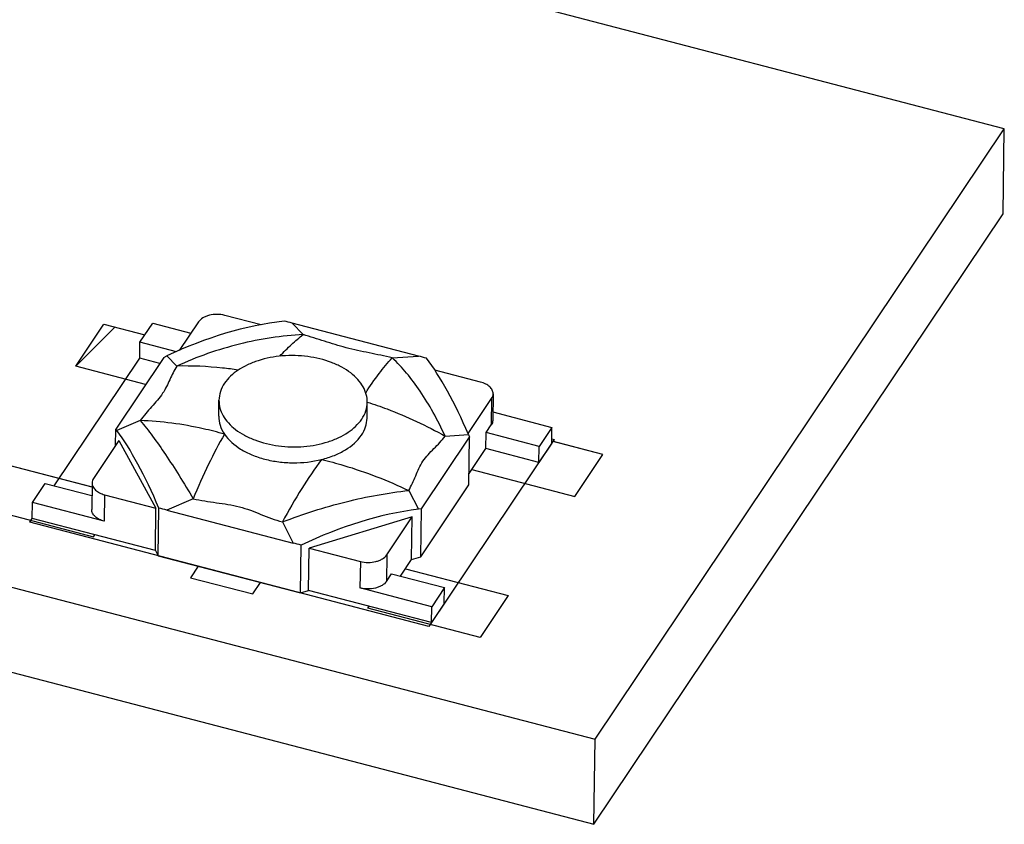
# Model space of a CAD drawing. Header units: millimetres. Extents: x 0 to 420, y 0 to 297.
# Tile 26 of 29: x 359.51 to 366.81, y 209.3 to 215.27. Entities that reach past the tile are written whole.
import ezdxf

# ---------------------------------------------------------------- set-up
doc = ezdxf.new("R2010")
doc.units = ezdxf.units.MM
doc.header["$LTSCALE"] = 23.1
doc.layers.get('0').update_dxf_attribs({"linetype": 'CONTINUOUS'})
doc.layers.add('02___PRT_ALL_AXES', color=7, linetype='CONTINUOUS')
doc.layers.add('03___PRT_ALL_CURVES', color=7, linetype='CONTINUOUS')

msp = doc.modelspace()

# ---------------------------------------------------------------- linework, layer by layer
at = {"color": 7, "linetype": 'CONTINUOUS'}
for p, q in [((366.8141, 214.4623), (292.7985, 233.7776)), ((289.7639, 229.2488), (363.7794, 209.9335)), ((289.7551, 228.6183), (363.7707, 209.303)), ((363.7794, 209.9335), (366.8141, 214.4623)), ((366.8053, 213.8317), (366.8141, 214.4623)), ((363.7707, 209.303), (366.8053, 213.8317)), ((360.4034, 212.8786), (360.4983, 213.0201)), ((360.4983, 213.0201), (360.7814, 212.9462)), ((360.8373, 213.0296), (360.695, 212.8173)), ((361.3029, 213.0079), (361.033, 213.0783)), ((362.4702, 212.776), (361.5314, 213.021)), ((361.6138, 212.9354), (361.5314, 213.021)), ((360.4018, 212.7603), (360.4034, 212.8786)), ((360.6736, 212.8081), (360.4034, 212.8786)), ((360.5804, 212.7671), (360.2238, 212.2349)), ((360.55, 212.7217), (360.4018, 212.7603)), ((360.5804, 212.7671), (360.6037, 212.7781)), ((360.6766, 212.7022), (360.6037, 212.7781)), ((362.2752, 212.7628), (362.4702, 212.776)), ((362.9297, 212.5833), (362.5898, 212.672)), ((362.8369, 212.2017), (363.0115, 212.4622)), ((363.0115, 212.4622), (363.0088, 212.2652)), ((363.0227, 212.4963), (363.02, 212.2993)), ((363.0209, 212.3618), (363.4589, 212.2475)), ((360.406, 212.2983), (360.2322, 212.2238)), ((360.2221, 212.1115), (360.2238, 212.2349)), ((360.2322, 212.2238), (360.2238, 212.2349)), ((362.9709, 212.2086), (363.0088, 212.2652)), ((363.4589, 212.2475), (363.3641, 212.1059)), ((363.4573, 212.1292), (363.4589, 212.2475)), ((360.2481, 212.1502), (360.0597, 211.8691)), ((360.2481, 212.1502), (360.5224, 211.6486)), ((362.4919, 211.6431), (362.8485, 212.1752)), ((362.6673, 212.1827), (362.8402, 212.1944)), ((362.8402, 212.1944), (362.8485, 212.1752)), ((362.8435, 211.8205), (362.8485, 212.1752)), ((362.9692, 212.0903), (362.9709, 212.2086)), ((363.3641, 212.1059), (362.9709, 212.2086)), ((362.8447, 211.9045), (362.9692, 212.0903)), ((363.3624, 211.9877), (362.9692, 212.0903)), ((363.4573, 212.1292), (363.3624, 211.9877)), ((363.3624, 211.9877), (363.3641, 212.1059)), ((359.6068, 211.6898), (359.7017, 211.8313)), ((359.7017, 211.8313), (360.0472, 211.7411)), ((360.0485, 211.835), (360.0457, 211.6379)), ((362.3967, 211.7788), (362.4688, 211.6401)), ((362.487, 211.2884), (362.8435, 211.8205)), ((360.1416, 211.748), (360.1388, 211.5509)), ((360.1416, 211.748), (360.5224, 211.6486)), ((360.7981, 211.7182), (360.6021, 211.6341)), ((359.6052, 211.5715), (359.6068, 211.6898)), ((360.1388, 211.5509), (359.6068, 211.6898)), ((360.518, 211.3333), (360.5224, 211.6486)), ((360.5392, 211.2945), (360.5441, 211.6489)), ((360.6021, 211.6341), (361.5409, 211.3891)), ((362.4919, 211.6431), (362.4688, 211.6401)), ((362.487, 211.2884), (362.4919, 211.6431)), ((360.518, 211.3333), (359.6052, 211.5715)), ((362.4223, 211.5828), (361.6574, 211.3524)), ((362.2339, 211.3017), (362.4223, 211.5828)), ((362.4179, 211.2676), (362.4223, 211.5828)), ((361.4595, 211.5456), (361.5409, 211.3891)), ((361.5939, 211.0193), (361.5988, 211.3736)), ((361.653, 211.0371), (361.6574, 211.3524)), ((361.6574, 211.3524), (362.0382, 211.253)), ((360.518, 211.3333), (360.5392, 211.2945)), ((360.5392, 211.2945), (361.5939, 211.0193)), ((362.2339, 211.3017), (362.2312, 211.1047)), ((362.3351, 211.144), (362.4179, 211.2676)), ((362.4179, 211.2676), (362.487, 211.2884)), ((362.0382, 211.253), (362.0355, 211.056)), ((362.2312, 211.1047), (362.2691, 211.1613)), ((362.2691, 211.1613), (362.6623, 211.0587)), ((362.5675, 210.9171), (362.0355, 211.056)), ((362.6623, 211.0587), (362.5675, 210.9171)), ((362.6607, 210.9404), (362.6623, 211.0587)), ((361.5939, 211.0193), (361.653, 211.0371)), ((362.5658, 210.7989), (361.653, 211.0371)), ((362.6607, 210.9404), (362.5658, 210.7989)), ((362.5658, 210.7989), (362.5675, 210.9171)), ((363.7707, 209.303), (363.7794, 209.9335))]:
    msp.add_line(p, q, dxfattribs=at)
at = {"color": 4, "linetype": 'CONTINUOUS'}
for p, q in [((359.9274, 212.7012), (360.136, 213.0126)), ((360.136, 213.0126), (360.4401, 212.9332)), ((360.4457, 212.566), (359.9274, 212.7012)), ((363.8368, 212.0468), (363.4613, 212.1448)), ((363.6282, 211.7355), (363.8368, 212.0468)), ((360.0412, 211.8069), (359.4343, 211.9653)), ((362.8649, 211.9347), (363.6282, 211.7355)), ((359.2256, 211.654), (360.0583, 211.4367)), ((360.0583, 211.4367), (360.0678, 211.4508)), ((360.8352, 211.2173), (360.7783, 211.1324)), ((362.3718, 211.1987), (363.135, 210.9995)), ((360.7783, 211.1324), (361.2409, 211.0116)), ((361.2409, 211.0116), (361.2978, 211.0966)), ((363.135, 210.9995), (362.9264, 210.6882)), ((362.0937, 210.9055), (362.1032, 210.9196)), ((362.9264, 210.6882), (362.0937, 210.9055))]:
    msp.add_line(p, q, dxfattribs=at)
at = {"color": 2, "linetype": 'CONTINUOUS'}
msp.add_line((359.9274, 212.7012), (360.2175, 212.9913), dxfattribs=at)
at = {"color": 7, "linetype": 'CONTINUOUS'}
for centre, major_axis, ratio, start_param, end_param in [((361.0309, 210.9368), (1.9189, 1.6069), 0.716684, 0.831193, 1.22235), ((360.8382, 211.1372), (3.253, -0.6589), 0.600278, 1.478624, 1.496688), ((363.1063, 210.5454), (3.139, -1.7637), 0.510101, 2.027894, 2.045957), ((362.6496, 210.5144), (-0.4771, 2.4721), 0.261556, -0.8752, -0.484042), ((360.3678, 209.9472), (-0.4882, 2.5068), 0.254193, -0.875241, -0.484083), ((359.9088, 209.7503), (3.253, -0.6589), 0.600278, 1.478624, 1.496688), ((361.9865, 209.5248), (1.914, 1.6635), 0.698167, 0.808271, 1.199429), ((362.1769, 209.1584), (3.139, -1.7637), 0.510101, 2.027894, 2.045957)]:
    msp.add_ellipse(centre, major_axis=major_axis, ratio=ratio, start_param=start_param, end_param=end_param, dxfattribs=at)
for points, knots in [([(361.033, 213.0783), (361.0143, 213.0832), (360.9756, 213.0879), (360.9278, 213.0827), (360.8926, 213.0715), (360.8638, 213.0573), (360.8455, 213.0418), (360.8373, 213.0296)], [0, 0, 0, 0, 0.273022, 0.545222, 0.673443, 0.792885, 1, 1, 1, 1]), ([(361.6138, 212.9354), (361.4548, 212.9278), (361.1328, 212.8789), (360.826, 212.7704), (360.6766, 212.7022)], [0, 0, 0, 0, 0.492105, 1, 1, 1, 1]), ([(361.4411, 212.7758), (361.469, 212.8061), (361.5241, 212.862), (361.584, 212.913), (361.6138, 212.9354)], [0, 0, 0, 0, 0.524963, 1, 1, 1, 1]), ([(362.2752, 212.7628), (362.2182, 212.7765), (362.1036, 212.8006), (361.9611, 212.8291), (361.8516, 212.861), (361.7727, 212.8867), (361.6938, 212.9121), (361.6407, 212.9278), (361.6138, 212.9354)], [0, 0, 0, 0, 0.256975, 0.513419, 0.636713, 0.757015, 0.877479, 1, 1, 1, 1]), ([(362.0779, 212.5025), (362.1093, 212.5524), (362.1704, 212.6428), (362.2403, 212.7269), (362.2752, 212.7628)], [0, 0, 0, 0, 0.540964, 1, 1, 1, 1]), ([(362.6673, 212.1827), (362.6396, 212.2425), (362.5822, 212.356), (362.4868, 212.5129), (362.3861, 212.6486), (362.3126, 212.7277), (362.2752, 212.7628)], [0, 0, 0, 0, 0.280843, 0.541531, 0.781261, 1, 1, 1, 1]), ([(360.6766, 212.7022), (360.6668, 212.6857), (360.6486, 212.6524), (360.6246, 212.6013), (360.6013, 212.5495), (360.5823, 212.5163), (360.5715, 212.5001)], [0, 0, 0, 0, 0.253361, 0.49847, 0.743031, 1, 1, 1, 1]), ([(361.1316, 212.6729), (361.0933, 212.6786), (360.9425, 212.698), (360.79, 212.7049), (360.6766, 212.7022)], [0, 0, 0, 0, 0.254365, 1, 1, 1, 1]), ([(363.0227, 212.4964), (363.0229, 212.5056), (363.0179, 212.5256), (362.9976, 212.5509), (362.9671, 212.5711), (362.9428, 212.5799), (362.9297, 212.5833)], [0, 0, 0, 0, 0.204581, 0.434271, 0.700331, 1, 1, 1, 1]), ([(360.5715, 212.5001), (360.5597, 212.4825), (360.5329, 212.4482), (360.4751, 212.3833), (360.432, 212.3333), (360.406, 212.2983)], [0, 0, 0, 0, 0.243514, 0.498599, 1, 1, 1, 1]), ([(362.0895, 212.4354), (362.1389, 212.4196), (362.3375, 212.35), (362.5289, 212.2601), (362.6673, 212.1827)], [0, 0, 0, 0, 0.246237, 1, 1, 1, 1]), ([(363.0115, 212.4622), (363.015, 212.4674), (363.0205, 212.4783), (363.0227, 212.4905), (363.0227, 212.4964)], [0, 0, 0, 0, 0.513369, 1, 1, 1, 1]), ([(360.406, 212.2983), (360.4373, 212.2606), (360.5013, 212.1777), (360.597, 212.0415), (360.6973, 211.8866), (360.7641, 211.7762), (360.7981, 211.7182)], [0, 0, 0, 0, 0.20988, 0.447944, 0.712133, 1, 1, 1, 1]), ([(361.0302, 212.1974), (360.9779, 212.2122), (360.7733, 212.264), (360.5626, 212.2928), (360.406, 212.2983)], [0, 0, 0, 0, 0.257501, 1, 1, 1, 1]), ([(360.9879, 212.3313), (360.9875, 212.3083), (360.9949, 212.2605), (361.0166, 212.2176), (361.0302, 212.1974)], [0, 0, 0, 0, 0.484998, 1, 1, 1, 1]), ([(362.0467, 212.1905), (362.0593, 212.2094), (362.0796, 212.2494), (362.0874, 212.2938), (362.0877, 212.3153)], [0, 0, 0, 0, 0.513392, 1, 1, 1, 1]), ([(363.02, 212.2993), (363.0199, 212.2934), (363.0178, 212.2813), (363.0122, 212.2703), (363.0088, 212.2652)], [0, 0, 0, 0, 0.486631, 1, 1, 1, 1]), ([(361.0302, 212.1974), (360.9883, 212.1247), (360.9061, 211.9671), (360.834, 211.8047), (360.7981, 211.7182)], [0, 0, 0, 0, 0.472544, 1, 1, 1, 1]), ([(361.0302, 212.1974), (361.0607, 212.1522), (361.1283, 212.0943), (361.2349, 212.0409), (361.3302, 212.0094), (361.4331, 211.9897), (361.5747, 211.9804), (361.682, 211.9923), (361.7506, 212.0094)], [0, 0, 0, 0, 0.208541, 0.328553, 0.45703, 0.591557, 0.729168, 1, 1, 1, 1]), ([(361.7506, 212.0094), (361.7828, 212.0174), (361.8442, 212.037), (361.9499, 212.089), (362.0168, 212.146), (362.0467, 212.1905)], [0, 0, 0, 0, 0.281981, 0.544628, 1, 1, 1, 1]), ([(362.5021, 211.9963), (362.5135, 212.0134), (362.54, 212.0456), (362.5841, 212.0897), (362.6277, 212.1346), (362.6547, 212.1663), (362.6673, 212.1827)], [0, 0, 0, 0, 0.247569, 0.499501, 0.751218, 1, 1, 1, 1]), ([(361.7506, 212.0094), (361.6988, 211.9398), (361.5965, 211.7882), (361.5051, 211.63), (361.4595, 211.5456)], [0, 0, 0, 0, 0.474997, 1, 1, 1, 1]), ([(361.7506, 212.0094), (361.8056, 211.9962), (362.0267, 211.9367), (362.2413, 211.8533), (362.3967, 211.7788)], [0, 0, 0, 0, 0.247038, 1, 1, 1, 1]), ([(362.3967, 211.7788), (362.4068, 211.7963), (362.4252, 211.8322), (362.4488, 211.8878), (362.4717, 211.9438), (362.4908, 211.9795), (362.5021, 211.9963)], [0, 0, 0, 0, 0.250194, 0.499834, 0.749457, 1, 1, 1, 1]), ([(360.0597, 211.8691), (360.0562, 211.8639), (360.0507, 211.853), (360.0486, 211.8409), (360.0485, 211.835)], [0, 0, 0, 0, 0.513369, 1, 1, 1, 1]), ([(360.0485, 211.835), (360.0484, 211.8257), (360.0533, 211.8057), (360.0736, 211.7804), (360.1041, 211.7603), (360.1284, 211.7514), (360.1416, 211.748)], [0, 0, 0, 0, 0.204581, 0.434271, 0.700331, 1, 1, 1, 1]), ([(361.4595, 211.5456), (361.6139, 211.6055), (361.9219, 211.7043), (362.2405, 211.7625), (362.3967, 211.7788)], [0, 0, 0, 0, 0.513211, 1, 1, 1, 1]), ([(360.7981, 211.7182), (360.8264, 211.712), (360.8836, 211.7013), (360.9985, 211.6845), (361.1135, 211.6691), (361.2224, 211.6336), (361.3007, 211.6023), (361.3792, 211.5718), (361.4325, 211.5538), (361.4595, 211.5456)], [0, 0, 0, 0, 0.126689, 0.25419, 0.507919, 0.631792, 0.754118, 0.876525, 1, 1, 1, 1]), ([(360.1388, 211.5509), (360.1257, 211.5544), (360.1013, 211.5632), (360.0709, 211.5834), (360.0505, 211.6087), (360.0456, 211.6286), (360.0457, 211.6379)], [0, 0, 0, 0, 0.299669, 0.565729, 0.795419, 1, 1, 1, 1]), ([(362.0382, 211.253), (362.0569, 211.2481), (362.0956, 211.2434), (362.1434, 211.2486), (362.1786, 211.2598), (362.2074, 211.274), (362.2257, 211.2896), (362.2339, 211.3017)], [0, 0, 0, 0, 0.273022, 0.545222, 0.673443, 0.792885, 1, 1, 1, 1]), ([(362.2312, 211.1047), (362.223, 211.0925), (362.2047, 211.0769), (362.1758, 211.0628), (362.1407, 211.0516), (362.0929, 211.0463), (362.0542, 211.0511), (362.0355, 211.056)], [0, 0, 0, 0, 0.207115, 0.326557, 0.454778, 0.726978, 1, 1, 1, 1])]:
    msp.add_open_spline(points, degree=3, knots=knots, dxfattribs=at)
at = {"layer": '02___PRT_ALL_AXES', "color": 7, "linetype": 'CONTINUOUS'}
for p, q in [((360.9879, 212.3309), (360.9895, 212.4492)), ((362.0877, 212.3156), (362.0894, 212.4339))]:
    msp.add_line(p, q, dxfattribs=at)
for points, knots in [([(362.0894, 212.4338), (362.0897, 212.4534), (362.0844, 212.4937), (362.06, 212.5515), (362.02, 212.6054), (361.9661, 212.654), (361.8999, 212.6963), (361.7951, 212.7436), (361.6463, 212.7792), (361.4609, 212.7837), (361.3098, 212.7556), (361.2014, 212.7135), (361.1125, 212.664), (361.0566, 212.6131), (361.0306, 212.5743)], [0, 0, 0, 0, 0.045886, 0.093882, 0.145621, 0.202021, 0.263312, 0.329158, 0.470948, 0.618622, 0.761488, 0.828188, 0.890459, 1, 1, 1, 1]), ([(361.0306, 212.5743), (361.0179, 212.5554), (360.9975, 212.5153), (360.9898, 212.4708), (360.9895, 212.4492)], [0, 0, 0, 0, 0.51346, 1, 1, 1, 1]), ([(360.9895, 212.4492), (360.9892, 212.4296), (360.9944, 212.3893), (361.0189, 212.3316), (361.0589, 212.2777), (361.1128, 212.229), (361.179, 212.1868), (361.2838, 212.1394), (361.4326, 212.1039), (361.618, 212.0993), (361.7691, 212.1275), (361.8775, 212.1695), (361.9664, 212.219), (362.0223, 212.2699), (362.0483, 212.3087)], [0, 0, 0, 0, 0.045886, 0.093882, 0.145621, 0.202021, 0.263312, 0.329158, 0.470948, 0.618622, 0.761488, 0.828188, 0.890459, 1, 1, 1, 1]), ([(362.0483, 212.3087), (362.061, 212.3277), (362.0814, 212.3678), (362.0891, 212.4123), (362.0894, 212.4338)], [0, 0, 0, 0, 0.51346, 1, 1, 1, 1])]:
    msp.add_open_spline(points, degree=3, knots=knots, dxfattribs=at)
at = {"layer": '03___PRT_ALL_CURVES', "color": 4, "linetype": 'CONTINUOUS'}
for p, q in [((359.9274, 212.7012), (360.136, 213.0126)), ((360.136, 213.0126), (360.4401, 212.9332)), ((359.7677, 211.8141), (360.4018, 212.7603)), ((360.4457, 212.566), (359.9274, 212.7012)), ((363.4762, 212.1575), (362.5468, 210.7706)), ((363.8368, 212.0468), (363.4575, 212.1458)), ((363.4577, 212.1624), (363.4762, 212.1575)), ((363.6282, 211.7355), (363.8368, 212.0468)), ((360.0481, 211.8051), (359.4343, 211.9653)), ((362.8649, 211.9347), (363.6282, 211.7355)), ((359.2256, 211.654), (360.0583, 211.4367)), ((359.5862, 211.5432), (359.6052, 211.5715)), ((362.5468, 210.7706), (359.5862, 211.5432)), ((360.0583, 211.4367), (360.0678, 211.4508)), ((360.8352, 211.2173), (360.7783, 211.1324)), ((362.3718, 211.1987), (363.135, 210.9995)), ((360.7783, 211.1324), (361.2409, 211.0116)), ((361.2409, 211.0116), (361.2978, 211.0966)), ((363.135, 210.9995), (362.9264, 210.6882)), ((362.0937, 210.9055), (362.1032, 210.9196)), ((362.9264, 210.6882), (362.0937, 210.9055))]:
    msp.add_line(p, q, dxfattribs=at)

doc.saveas('drawing.dxf')
